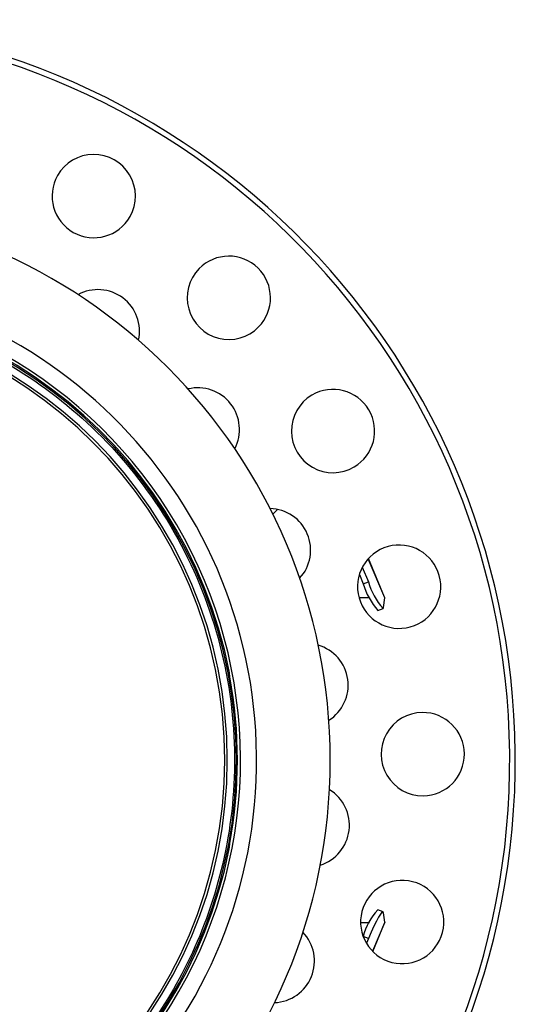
# Paper-space layout '_Inferior' of a CAD drawing. Header units: millimetres. Extents: x -40 to 40, y -40 to 40.
# Tile 25 of 25: x 13.2 to 40, y -13.2 to 40. Entities that reach past the tile are written whole.
import ezdxf

# ---------------------------------------------------------------- set-up
doc = ezdxf.new("R2010")
doc.units = ezdxf.units.MM

psp = doc.layouts.new('_Inferior')

# ---------------------------------------------------------------- linework, layer by layer
at = {"color": 7, "linetype": 'Continuous', "lineweight": 25}
for p, q in [((32.941, 8.76), (32.053, 10.878)), ((32.936, 8.807), (32.063, 10.889)), ((31.731, 10.417), (32.059, 9.635)), ((31.571, 10.027), (31.781, 9.525)), ((31.781, 9.525), (32.059, 9.635)), ((32.125, 8.764), (31.556, 8.764)), ((32.874, 8.245), (32.941, 8.76)), ((32.574, 8.089), (32.851, 8.199)), ((32.85, -8.198), (32.573, -8.088)), ((32.941, -8.76), (32.874, -8.245)), ((31.639, -8.764), (32.125, -8.764)), ((32.941, -8.76), (32.285, -10.325)), ((32.295, -10.335), (32.936, -8.807)), ((31.781, -9.525), (31.78, -9.529)), ((32.059, -9.635), (31.781, -9.525)), ((32.059, -9.635), (31.952, -9.891))]:
    psp.add_line(p, q, dxfattribs=at)
at = {"color": 7, "linetype": 'Continuous', "lineweight": 25, "flags": 128}
for points in [[(27.148, 13.547), (26.967, 13.363), (26.899, 13.284)], [(32.941, 8.76), (32.941, 8.79), (32.936, 8.807)], [(32.874, -8.245), (32.848, -8.198), (32.795, -8.222), (32.715, -8.316), (32.612, -8.477), (32.49, -8.699), (32.354, -8.974), (32.208, -9.29), (32.059, -9.635)], [(32.936, -8.807), (32.941, -8.79), (32.941, -8.76)]]:
    psp.add_lwpolyline(points, dxfattribs=at)
at = {"color": 7, "linetype": 'Continuous', "lineweight": 25}
for centre, radius, start, end in [((0, 0), 40, 270.5273, 90.5273), ((0, 0), 39.7, 270.5273, 90.5273), ((17.22, 30.471), 2.25, 330.5273, 150.5273), ((17.22, 30.471), 2.25, 150.5273, 330.5273), ((0, 0), 30, 270, 90), ((24.52, 24.975), 2.25, 315.5273, 135.5273), ((24.52, 24.975), 2.25, 135.5273, 315.5273), ((0, 0), 26.02, 270.5273, 90.5273), ((0, 0), 25, 11.0695, 348.9305), ((0, 0), 25.15, 270, 90.5273), ((17.442, 23.169), 2.25, 347.4405, 118.6141), ((0, 0), 24.926, 112.5227, 90), ((0.047, 0), 24.389, 270, 90), ((0.047, 0), 24.249, 270, 90), ((22.844, 17.865), 2.25, 332.4405, 103.6141), ((30.149, 17.778), 2.25, 120.5273, 300.5273), ((30.149, 17.778), 2.25, 300.5273, 120.5273), ((26.689, 11.344), 2.25, 317.4405, 88.6141), ((33.723, 9.369), 2.25, 105.5273, 285.5273), ((33.723, 9.369), 2.25, 285.5273, 105.5273), ((35.616, 10.661), 3.703, 196.0897, 221.6907), ((35.339, 10.552), 3.703, 196.0897, 221.6907), ((32.817, 8.244), 0.0567, 307.2411, 1.3761), ((28.716, 4.05), 2.25, 302.4405, 73.6141), ((0, 0), 24.984, 349.6236, 10.3764), ((34.999, 0.322), 2.25, 90.5273, 270.5273), ((34.999, 0.322), 2.25, 270.5273, 90.5273), ((28.786, -3.52), 2.25, 287.4405, 58.6141), ((33.889, -8.747), 2.25, 75.5273, 255.5273), ((33.889, -8.747), 2.25, 255.5273, 75.5273), ((34.949, -10.333), 3.269, 136.6238, 165.6906), ((26.894, -10.851), 2.25, 272.4405, 43.6141)]:
    psp.add_arc(centre, radius, start, end, dxfattribs=at)
psp.add_open_spline([(-9.51, 22.933), (-8.554, 23.329), (-7.514, 23.691), (-5.249, 24.294), (-4.024, 24.534), (-1.392, 24.823), (0.016, 24.871), (2.986, 24.691), (4.548, 24.462), (7.755, 23.642), (9.4, 23.05), (12.65, 21.439), (14.255, 20.419), (17.264, 17.947), (18.667, 16.494), (21.106, 13.23), (22.14, 11.421), (23.725, 7.599), (24.275, 5.588), (24.861, 1.556), (24.898, -0.463), (24.522, -4.339), (24.109, -6.195), (22.953, -9.633), (22.21, -11.216), (20.525, -14.065), (19.583, -15.332), (17.612, -17.561), (16.583, -18.524), (14.518, -20.182), (13.483, -20.879), (11.457, -22.056), (10.465, -22.537), (9.51, -22.933)], degree=3, knots=[0, 0, 0, 0, 0.0625, 0.0625, 0.125, 0.125, 0.1875, 0.1875, 0.25, 0.25, 0.3125, 0.3125, 0.375, 0.375, 0.4375, 0.4375, 0.5, 0.5, 0.5625, 0.5625, 0.625, 0.625, 0.6875, 0.6875, 0.75, 0.75, 0.8125, 0.8125, 0.875, 0.875, 0.9375, 0.9375, 1, 1, 1, 1], dxfattribs=at)
for points in [[(24.576, 4.5), (24.563, 4.6), (24.549, 4.7), (24.535, 4.8)], [(24.535, -4.8), (24.549, -4.7), (24.563, -4.6), (24.576, -4.5)]]:
    psp.add_open_spline(points, degree=3, dxfattribs=at)

doc.saveas('drawing.dxf')
